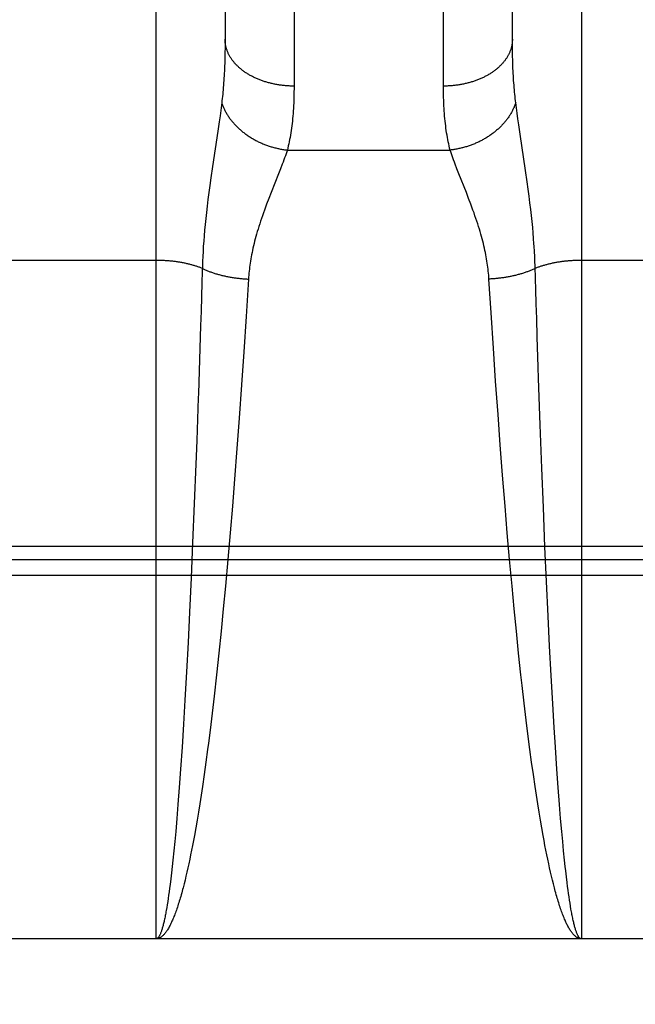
# Model space of a CAD drawing. Header units: inches. Extents: x 0 to 200, y 0 to 130.
# Tile 7 of 91: x 58.636 to 58.904, y 34.367 to 34.795. Entities that reach past the tile are written whole.
import ezdxf

# ---------------------------------------------------------------- set-up
doc = ezdxf.new("R2010")
doc.units = ezdxf.units.IN
doc.header["$LTSCALE"] = 11.011777
doc.header["$MEASUREMENT"] = 0
doc.linetypes.add('HIDDEN', pattern=[0.2, 0.1, -0.1])
doc.layers.get('0').update_dxf_attribs({"linetype": 'CONTINUOUS'})
for name, color, linetype in [('02___PRT_ALL_AXES', 7, 'CONTINUOUS'), ('DEFAULT_2', 8, 'HIDDEN'), ('DIMENSIONS', 7, 'CONTINUOUS')]:
    doc.layers.add(name, color=color, linetype=linetype)
doc.styles.get("Standard").update_dxf_attribs({"font": 'arial.ttf'})
doc.dimstyles.new('DIMSTYLE_1', dxfattribs={"dimtxt": 0.883298, "dimasz": 1.17773, "dimexe": 0.09, "dimexo": 0.07, "dimgap": 0.0375, "dimtad": 0, "dimtih": 1, "dimtoh": 1, "dimzin": 4, "dimdsep": 46, "dimtxsty": 'Standard', "dimblk": '_FILLED', "dimblk1": '_FILLED', "dimblk2": '_FILLED', "dimcen": 0.09, "dimazin": 1, "dimtfac": 1, "dimtofl": 0, "dimtmove": 0, "dimatfit": 3, "dimldrblk": '_FILLED', "dimfxl": 0, "dimtolj": 1, "dimtzin": 4, "dimarcsym": 0})

# ---------------------------------------------------------------- blocks, each defined once
blk = doc.blocks.new('_FILLED')
at = {"color": 0, "linetype": 'ByBlock'}
blk.add_solid([(0, 0), (-1, 0.2), (-1, -0.2)], dxfattribs=at)
blk = doc.blocks.new('*D13')
at = {"layer": 'DIMENSIONS', "color": 2, "linetype": 'Continuous'}
for p, q in [((57.85072, 72.58628), (55.59026, 72.58628)), ((61.47572, 72.58628), (63.83118, 72.58628))]:
    blk.add_line(p, q, dxfattribs=at)
at = {"layer": 'DIMENSIONS', "color": 2, "linetype": 'Continuous', "xscale": 1.1777301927, "yscale": 1.1777301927, "zscale": 1.1777301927}
blk.add_blockref('_FILLED', (57.85072, 72.58628), dxfattribs=at)
at = {"layer": 'DIMENSIONS', "color": 2, "linetype": 'Continuous', "xscale": 1.1777301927, "yscale": 1.1777301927, "zscale": 1.1777301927, "rotation": 180}
blk.add_blockref('_FILLED', (61.47572, 72.58628), dxfattribs=at)
at = {"layer": 'DIMENSIONS', "color": 2, "linetype": 'Continuous', "insert": (55.14861, 73.02792), "char_height": 0.883298, "width": 2.4003367, "attachment_point": 3, "line_spacing_factor": 0.9}
blk.add_mtext('3.63', dxfattribs=at)

msp = doc.modelspace()

# ---------------------------------------------------------------- linework, layer by layer
at = {"layer": '02___PRT_ALL_AXES', "color": 8, "linetype": 'HIDDEN'}
msp.add_line((58.94572, 34.39548), (58.38072, 34.39548), dxfattribs=at)
at = {"layer": 'DEFAULT_2', "color": 8, "linetype": 'HIDDEN'}
for p, q in [((58.69572, 34.39548), (58.69572, 35.20627)), ((58.88072, 35.20627), (58.88072, 34.39548)), ((58.75571, 35.11146), (58.75572, 34.76624)), ((58.82072, 34.76498), (58.82072, 35.11013)), ((58.85072, 34.78662), (58.85072, 35.09382)), ((58.72572, 35.09262), (58.72572, 34.7854)), ((58.72572, 34.7854), (58.7257, 34.783)), ((58.85073, 34.78419), (58.85072, 34.78662)), ((58.7257, 34.783), (58.72566, 34.78065)), ((58.85075, 34.78182), (58.85073, 34.78419)), ((58.8508, 34.77949), (58.85075, 34.78182)), ((58.72566, 34.78065), (58.72561, 34.77834)), ((58.85086, 34.77721), (58.8508, 34.77949)), ((58.85093, 34.77498), (58.85086, 34.77721)), ((58.72383, 34.75562), (58.72351, 34.75323)), ((58.85245, 34.75677), (58.85217, 34.75898)), ((58.85276, 34.75444), (58.85245, 34.75677)), ((58.72351, 34.75323), (58.72316, 34.75071)), ((58.85309, 34.75199), (58.85276, 34.75444)), ((58.85346, 34.74941), (58.85309, 34.75199)), ((58.72316, 34.75071), (58.72258, 34.74669)), ((58.85407, 34.74527), (58.85346, 34.74941)), ((58.72258, 34.74669), (58.72025, 34.7312)), ((58.85643, 34.72956), (58.85407, 34.74527)), ((58.75281, 34.73842), (58.82363, 34.73842)), ((58.72025, 34.7312), (58.71952, 34.72628)), ((58.74984, 34.73023), (58.74902, 34.72812)), ((58.7506, 34.73222), (58.74984, 34.73023)), ((58.82742, 34.72812), (58.82659, 34.73023)), ((58.71952, 34.72628), (58.71907, 34.72305)), ((58.74902, 34.72812), (58.74576, 34.71991)), ((58.83068, 34.71991), (58.82742, 34.72812)), ((58.85714, 34.72465), (58.85643, 34.72956)), ((58.71907, 34.72305), (58.71864, 34.71994)), ((58.85758, 34.72148), (58.85714, 34.72465)), ((58.85799, 34.71842), (58.85758, 34.72148)), ((58.71825, 34.71693), (58.71789, 34.71403)), ((58.71864, 34.71994), (58.71825, 34.71693)), ((58.74477, 34.71739), (58.7438, 34.71486)), ((58.74576, 34.71991), (58.74477, 34.71739)), ((58.83166, 34.71739), (58.83068, 34.71991)), ((58.85837, 34.71546), (58.85799, 34.71842)), ((58.71789, 34.71403), (58.71757, 34.71126)), ((58.85871, 34.71263), (58.85837, 34.71546)), ((58.85902, 34.70991), (58.85871, 34.71263)), ((58.71728, 34.7086), (58.71702, 34.70603)), ((58.71757, 34.71126), (58.71728, 34.7086)), ((58.85929, 34.7073), (58.85902, 34.70991)), ((58.71702, 34.70603), (58.71679, 34.70356)), ((58.85954, 34.70479), (58.85929, 34.7073)), ((58.85975, 34.70236), (58.85954, 34.70479)), ((58.71658, 34.70117), (58.7164, 34.69885)), ((58.71679, 34.70356), (58.71658, 34.70117)), ((58.85994, 34.7), (58.85975, 34.70236)), ((58.71625, 34.69658), (58.71612, 34.69437)), ((58.7164, 34.69885), (58.71625, 34.69658)), ((58.86032, 34.69437), (58.86019, 34.69658)), ((58.71601, 34.6922), (58.71591, 34.69007)), ((58.71612, 34.69437), (58.71601, 34.6922)), ((58.86043, 34.6922), (58.86032, 34.69437)), ((58.86052, 34.69007), (58.86043, 34.6922)), ((58.69572, 34.69045), (58.63031, 34.69045)), ((58.71584, 34.68798), (58.71577, 34.68544)), ((58.71591, 34.69007), (58.71584, 34.68798)), ((58.94572, 34.69045), (58.88031, 34.69045)), ((58.71577, 34.68544), (58.71563, 34.68086)), ((58.71563, 34.68086), (58.71545, 34.67467)), ((58.73591, 34.68233), (58.73489, 34.66609)), ((58.84145, 34.6676), (58.84052, 34.68233)), ((58.86089, 34.67778), (58.86076, 34.68239)), ((58.71545, 34.67467), (58.71525, 34.66838)), ((58.86108, 34.67154), (58.86089, 34.67778)), ((58.86128, 34.6652), (58.86108, 34.67154)), ((58.71525, 34.66838), (58.71505, 34.662)), ((58.73489, 34.66609), (58.73387, 34.65068)), ((58.84246, 34.65225), (58.84145, 34.6676)), ((58.71505, 34.662), (58.71474, 34.65228)), ((58.86154, 34.65716), (58.86128, 34.6652)), ((58.86196, 34.64406), (58.86154, 34.65716)), ((58.73387, 34.65068), (58.7329, 34.6364)), ((58.84343, 34.638), (58.84246, 34.65225)), ((58.86213, 34.63908), (58.86196, 34.64406)), ((58.7329, 34.6364), (58.73185, 34.62179)), ((58.84446, 34.62343), (58.84343, 34.638)), ((58.86283, 34.61888), (58.86213, 34.63908)), ((58.71402, 34.63071), (58.71336, 34.61207)), ((58.84543, 34.61027), (58.84446, 34.62343)), ((58.73185, 34.62179), (58.73088, 34.60862)), ((58.86352, 34.60011), (58.86283, 34.61888)), ((58.71336, 34.61207), (58.71298, 34.60182)), ((58.84646, 34.59699), (58.84543, 34.61027)), ((58.73088, 34.60862), (58.72985, 34.59532)), ((58.71298, 34.60182), (58.71231, 34.5847)), ((58.86419, 34.58299), (58.86352, 34.60011)), ((58.72985, 34.59532), (58.72891, 34.58364)), ((58.84753, 34.58364), (58.84646, 34.59699)), ((58.71231, 34.5847), (58.71161, 34.56765)), ((58.72891, 34.58364), (58.72793, 34.57196)), ((58.8485, 34.57196), (58.84753, 34.58364)), ((58.8649, 34.56595), (58.86419, 34.58299)), ((58.72793, 34.57196), (58.72692, 34.56033)), ((58.84952, 34.56033), (58.8485, 34.57196)), ((58.71161, 34.56765), (58.71095, 34.55246)), ((58.37988, 34.56622), (58.94656, 34.56622)), ((58.86557, 34.55078), (58.8649, 34.56595)), ((58.3803, 34.56039), (58.94572, 34.56038)), ((58.72692, 34.56033), (58.72587, 34.54878)), ((58.85056, 34.54878), (58.84952, 34.56033)), ((58.94614, 34.55348), (58.38072, 34.55348)), ((58.71095, 34.55246), (58.71025, 34.53743)), ((58.86627, 34.53578), (58.86557, 34.55078)), ((58.72587, 34.54878), (58.72494, 34.53892)), ((58.8515, 34.53892), (58.85056, 34.54878)), ((58.71025, 34.53743), (58.7096, 34.52432)), ((58.72494, 34.53892), (58.72398, 34.52918)), ((58.85246, 34.52918), (58.8515, 34.53892)), ((58.86692, 34.52271), (58.86627, 34.53578)), ((58.72398, 34.52918), (58.72299, 34.51959)), ((58.85344, 34.51959), (58.85246, 34.52918)), ((58.7096, 34.52432), (58.70893, 34.51156)), ((58.86759, 34.50999), (58.86692, 34.52271)), ((58.72299, 34.51959), (58.72198, 34.51018)), ((58.85445, 34.51018), (58.85344, 34.51959)), ((58.70893, 34.51156), (58.70825, 34.49921)), ((58.72198, 34.51018), (58.72095, 34.50099)), ((58.85497, 34.50556), (58.85445, 34.51018)), ((58.86828, 34.49769), (58.86759, 34.50999)), ((58.85584, 34.49798), (58.85497, 34.50556)), ((58.70825, 34.49921), (58.70763, 34.48878)), ((58.72095, 34.50099), (58.72007, 34.49352)), ((58.85672, 34.49058), (58.85584, 34.49798)), ((58.8689, 34.48732), (58.86828, 34.49769)), ((58.72007, 34.49352), (58.71918, 34.48623)), ((58.85762, 34.48337), (58.85672, 34.49058)), ((58.70763, 34.48878), (58.70699, 34.47875)), ((58.71918, 34.48623), (58.71845, 34.48054)), ((58.86944, 34.47875), (58.8689, 34.48732)), ((58.85835, 34.47774), (58.85762, 34.48337)), ((58.70699, 34.47875), (58.70635, 34.46915)), ((58.71808, 34.47774), (58.71735, 34.47225)), ((58.71845, 34.48054), (58.71808, 34.47774)), ((58.85909, 34.47225), (58.85835, 34.47774)), ((58.87009, 34.46915), (58.86944, 34.47875)), ((58.70635, 34.46915), (58.70578, 34.46129)), ((58.71735, 34.47225), (58.7166, 34.4669)), ((58.85984, 34.4669), (58.85909, 34.47225)), ((58.87066, 34.46129), (58.87009, 34.46915)), ((58.7166, 34.4669), (58.71584, 34.4617)), ((58.86059, 34.4617), (58.85984, 34.4669)), ((58.70578, 34.46129), (58.7052, 34.45379)), ((58.71584, 34.4617), (58.71527, 34.45791)), ((58.86117, 34.45791), (58.86059, 34.4617)), ((58.87123, 34.45379), (58.87066, 34.46129)), ((58.71527, 34.45791), (58.71469, 34.4542)), ((58.86174, 34.4542), (58.86117, 34.45791)), ((58.7052, 34.45379), (58.70472, 34.44784)), ((58.71469, 34.4542), (58.71411, 34.45059)), ((58.86232, 34.45059), (58.86174, 34.4542)), ((58.87172, 34.44784), (58.87123, 34.45379)), ((58.70472, 34.44784), (58.70423, 34.44216)), ((58.71411, 34.45059), (58.71352, 34.44707)), ((58.86291, 34.44707), (58.86232, 34.45059)), ((58.87221, 34.44216), (58.87172, 34.44784)), ((58.71293, 34.44366), (58.71234, 34.44034)), ((58.71352, 34.44707), (58.71293, 34.44366)), ((58.8635, 34.44366), (58.86291, 34.44707)), ((58.8641, 34.44034), (58.8635, 34.44366)), ((58.70423, 34.44216), (58.70383, 34.43782)), ((58.71234, 34.44034), (58.71194, 34.43818)), ((58.86449, 34.43818), (58.8641, 34.44034)), ((58.87261, 34.43782), (58.87221, 34.44216)), ((58.70383, 34.43782), (58.70343, 34.43368)), ((58.71154, 34.43608), (58.71114, 34.43402)), ((58.71194, 34.43818), (58.71154, 34.43608)), ((58.86489, 34.43608), (58.86449, 34.43818)), ((58.86529, 34.43402), (58.86489, 34.43608)), ((58.87301, 34.43368), (58.87261, 34.43782)), ((58.70343, 34.43368), (58.70303, 34.42972)), ((58.71033, 34.43004), (58.70993, 34.42812)), ((58.71074, 34.432), (58.71033, 34.43004)), ((58.71114, 34.43402), (58.71074, 34.432)), ((58.8657, 34.432), (58.86529, 34.43402)), ((58.8661, 34.43004), (58.8657, 34.432)), ((58.86651, 34.42812), (58.8661, 34.43004)), ((58.87341, 34.42972), (58.87301, 34.43368)), ((58.70272, 34.42688), (58.70241, 34.42416)), ((58.70303, 34.42972), (58.70272, 34.42688)), ((58.70952, 34.42626), (58.70911, 34.42444)), ((58.70993, 34.42812), (58.70952, 34.42626)), ((58.86692, 34.42626), (58.86651, 34.42812)), ((58.86733, 34.42444), (58.86692, 34.42626)), ((58.87372, 34.42688), (58.87341, 34.42972)), ((58.87392, 34.42505), (58.87372, 34.42688)), ((58.7021, 34.42155), (58.7018, 34.41906)), ((58.70241, 34.42416), (58.7021, 34.42155)), ((58.7087, 34.42268), (58.70829, 34.42096)), ((58.70911, 34.42444), (58.7087, 34.42268)), ((58.86774, 34.42268), (58.86733, 34.42444)), ((58.86815, 34.42096), (58.86774, 34.42268)), ((58.87423, 34.42241), (58.87392, 34.42505)), ((58.87454, 34.41988), (58.87423, 34.42241)), ((58.70159, 34.41746), (58.70138, 34.41592)), ((58.7018, 34.41906), (58.70159, 34.41746)), ((58.70829, 34.42096), (58.70787, 34.4193)), ((58.86856, 34.4193), (58.86815, 34.42096)), ((58.86898, 34.41769), (58.86856, 34.4193)), ((58.87474, 34.41825), (58.87454, 34.41988)), ((58.87495, 34.41668), (58.87474, 34.41825)), ((58.70096, 34.41299), (58.70075, 34.41161)), ((58.70117, 34.41443), (58.70096, 34.41299)), ((58.70138, 34.41592), (58.70117, 34.41443)), ((58.87516, 34.41517), (58.87495, 34.41668)), ((58.87537, 34.4137), (58.87516, 34.41517)), ((58.87558, 34.41229), (58.87537, 34.4137)), ((58.70054, 34.41028), (58.70033, 34.40901)), ((58.70075, 34.41161), (58.70054, 34.41028)), ((58.87579, 34.41094), (58.87558, 34.41229)), ((58.876, 34.40964), (58.87579, 34.41094)), ((58.87621, 34.40839), (58.876, 34.40964)), ((58.87642, 34.4072), (58.87621, 34.40839)), ((58.88072, 34.39548), (58.69572, 34.39548))]:
    msp.add_line(p, q, dxfattribs=at)
for points in [[(58.75572, 34.76624), (58.7553, 34.76624), (58.75488, 34.76625), (58.75446, 34.76626), (58.75404, 34.76627), (58.75362, 34.76629), (58.7532, 34.76631), (58.75278, 34.76634), (58.75236, 34.76637), (58.75194, 34.7664), (58.75152, 34.76644), (58.75111, 34.76648), (58.75069, 34.76653), (58.75028, 34.76658), (58.74986, 34.76663), (58.74945, 34.76669), (58.74904, 34.76675), (58.74863, 34.76682), (58.74822, 34.76689), (58.74782, 34.76696), (58.74741, 34.76704), (58.74701, 34.76712), (58.74661, 34.7672), (58.74621, 34.76729), (58.74581, 34.76738), (58.74541, 34.76748), (58.74502, 34.76758), (58.74463, 34.76768), (58.74424, 34.76779), (58.74385, 34.7679), (58.74346, 34.76802), (58.74308, 34.76814), (58.7427, 34.76826), (58.74232, 34.76838), (58.74195, 34.76851), (58.74158, 34.76865), (58.74121, 34.76878), (58.74084, 34.76892), (58.74048, 34.76907), (58.74011, 34.76921), (58.73976, 34.76936), (58.7394, 34.76952), (58.73905, 34.76968), (58.7387, 34.76984), (58.73836, 34.77), (58.73802, 34.77017), (58.73768, 34.77034), (58.73734, 34.77051), (58.73701, 34.77069), (58.73669, 34.77087), (58.73636, 34.77105), (58.73604, 34.77124), (58.73573, 34.77142), (58.73542, 34.77162), (58.73511, 34.77181), (58.7348, 34.77201), (58.7345, 34.77221), (58.73421, 34.77241), (58.73392, 34.77262), (58.73363, 34.77283), (58.73335, 34.77304), (58.73307, 34.77325), (58.7328, 34.77347), (58.73253, 34.77369), (58.73226, 34.77391), (58.732, 34.77414), (58.73175, 34.77437), (58.7315, 34.7746), (58.73125, 34.77483), (58.73101, 34.77506), (58.73077, 34.7753), (58.73054, 34.77554), (58.73032, 34.77578), (58.73009, 34.77602), (58.72988, 34.77627), (58.72967, 34.77651), (58.72946, 34.77676), (58.72926, 34.77701), (58.72906, 34.77727), (58.72887, 34.77752), (58.72869, 34.77778), (58.72851, 34.77804), (58.72833, 34.7783), (58.72816, 34.77856), (58.728, 34.77882), (58.72784, 34.77909), (58.72769, 34.77935), (58.72754, 34.77962), (58.7274, 34.77989), (58.72726, 34.78016), (58.72713, 34.78043), (58.72701, 34.7807), (58.72689, 34.78098), (58.72678, 34.78125), (58.72667, 34.78153), (58.72657, 34.78181), (58.72647, 34.78209), (58.72638, 34.78236), (58.72629, 34.78264), (58.72621, 34.78293), (58.72614, 34.78321), (58.72607, 34.78349), (58.72601, 34.78377), (58.72596, 34.78405), (58.72591, 34.78434), (58.72586, 34.78462), (58.72582, 34.78491), (58.72579, 34.78519), (58.72576, 34.78548), (58.72574, 34.78576), (58.72573, 34.78605), (58.72572, 34.78633), (58.72572, 34.78662)], [(58.85072, 34.78662), (58.85071, 34.78633), (58.85071, 34.78605), (58.85069, 34.78576), (58.85067, 34.78548), (58.85064, 34.78519), (58.85061, 34.78491), (58.85057, 34.78462), (58.85053, 34.78434), (58.85048, 34.78405), (58.85042, 34.78377), (58.85036, 34.78349), (58.85029, 34.78321), (58.85022, 34.78293), (58.85014, 34.78264), (58.85006, 34.78236), (58.84997, 34.78209), (58.84987, 34.78181), (58.84977, 34.78153), (58.84966, 34.78125), (58.84955, 34.78098), (58.84943, 34.7807), (58.8493, 34.78043), (58.84917, 34.78016), (58.84903, 34.77989), (58.84889, 34.77962), (58.84875, 34.77935), (58.84859, 34.77909), (58.84843, 34.77882), (58.84827, 34.77856), (58.8481, 34.7783), (58.84793, 34.77804), (58.84775, 34.77778), (58.84756, 34.77752), (58.84737, 34.77727), (58.84718, 34.77701), (58.84697, 34.77676), (58.84677, 34.77651), (58.84656, 34.77627), (58.84634, 34.77602), (58.84612, 34.77578), (58.84589, 34.77554), (58.84566, 34.7753), (58.84543, 34.77506), (58.84518, 34.77483), (58.84494, 34.7746), (58.84469, 34.77437), (58.84443, 34.77414), (58.84417, 34.77391), (58.84391, 34.77369), (58.84364, 34.77347), (58.84337, 34.77325), (58.84309, 34.77304), (58.8428, 34.77283), (58.84252, 34.77262), (58.84223, 34.77241), (58.84193, 34.77221), (58.84163, 34.77201), (58.84133, 34.77181), (58.84102, 34.77162), (58.84071, 34.77142), (58.84039, 34.77124), (58.84007, 34.77105), (58.83975, 34.77087), (58.83942, 34.77069), (58.83909, 34.77051), (58.83876, 34.77034), (58.83842, 34.77017), (58.83808, 34.77), (58.83773, 34.76984), (58.83738, 34.76968), (58.83703, 34.76952), (58.83668, 34.76936), (58.83632, 34.76921), (58.83596, 34.76907), (58.8356, 34.76892), (58.83523, 34.76878), (58.83486, 34.76865), (58.83449, 34.76851), (58.83411, 34.76838), (58.83373, 34.76826), (58.83335, 34.76814), (58.83297, 34.76802), (58.83259, 34.7679), (58.8322, 34.76779), (58.83181, 34.76768), (58.83142, 34.76758), (58.83102, 34.76748), (58.83063, 34.76738), (58.83023, 34.76729), (58.82983, 34.7672), (58.82943, 34.76712), (58.82902, 34.76704), (58.82862, 34.76696), (58.82821, 34.76689), (58.8278, 34.76682), (58.82739, 34.76675), (58.82698, 34.76669), (58.82657, 34.76663), (58.82616, 34.76658), (58.82574, 34.76653), (58.82533, 34.76648), (58.82491, 34.76644), (58.82449, 34.7664), (58.82408, 34.76637), (58.82366, 34.76634), (58.82324, 34.76631), (58.82282, 34.76629), (58.8224, 34.76627), (58.82198, 34.76626), (58.82156, 34.76625), (58.82114, 34.76624), (58.82072, 34.76624)], [(58.72561, 34.77834), (58.72554, 34.77609), (58.7255, 34.77498), (58.72545, 34.77389), (58.7254, 34.7728), (58.72535, 34.77173), (58.72529, 34.77068), (58.72523, 34.76963), (58.72516, 34.7686), (58.72509, 34.76758), (58.72501, 34.76657), (58.72493, 34.76558), (58.72485, 34.7646), (58.72476, 34.76363), (58.72467, 34.76268), (58.72457, 34.76173), (58.72447, 34.7608), (58.72437, 34.75989), (58.72426, 34.75898)], [(58.85217, 34.75898), (58.85206, 34.75989), (58.85196, 34.7608), (58.85186, 34.76173), (58.85176, 34.76268), (58.85167, 34.76363), (58.85158, 34.7646), (58.8515, 34.76558), (58.85142, 34.76657), (58.85134, 34.76758), (58.85127, 34.7686), (58.85121, 34.76963), (58.85114, 34.77068), (58.85108, 34.77173), (58.85103, 34.7728), (58.85098, 34.77389), (58.85093, 34.77498)], [(58.75572, 34.76624), (58.75571, 34.76498), (58.7557, 34.76373), (58.75568, 34.76249), (58.75565, 34.76128), (58.75561, 34.76007), (58.75556, 34.75889), (58.7555, 34.75772), (58.75544, 34.75656), (58.75537, 34.75542), (58.75528, 34.7543), (58.75519, 34.75319), (58.75509, 34.7521), (58.75498, 34.75102), (58.75487, 34.74996), (58.75474, 34.74891), (58.75461, 34.74788), (58.75446, 34.74687), (58.75431, 34.74587), (58.75415, 34.74489), (58.75398, 34.74392), (58.75381, 34.74296), (58.75362, 34.74202), (58.75343, 34.7411), (58.75323, 34.74019), (58.75302, 34.7393), (58.75281, 34.73842)], [(58.82363, 34.73842), (58.82341, 34.7393), (58.8232, 34.74019), (58.823, 34.7411), (58.82281, 34.74202), (58.82263, 34.74296), (58.82245, 34.74392), (58.82228, 34.74489), (58.82212, 34.74587), (58.82197, 34.74687), (58.82183, 34.74788), (58.8217, 34.74891), (58.82157, 34.74996), (58.82145, 34.75102), (58.82134, 34.7521), (58.82124, 34.75319), (58.82115, 34.7543), (58.82107, 34.75542), (58.821, 34.75656), (58.82093, 34.75772), (58.82087, 34.75889), (58.82083, 34.76007), (58.82079, 34.76128), (58.82076, 34.76249), (58.82073, 34.76373), (58.82072, 34.76498)], [(58.72426, 34.75898), (58.72398, 34.75677), (58.72383, 34.75562)], [(58.72426, 34.75898), (58.72437, 34.75865), (58.72449, 34.75831), (58.72461, 34.75798), (58.72474, 34.75765), (58.72488, 34.75732), (58.72502, 34.75698), (58.72516, 34.75666), (58.72531, 34.75633), (58.72547, 34.756), (58.72563, 34.75567), (58.7258, 34.75535), (58.72597, 34.75503), (58.72615, 34.7547), (58.72633, 34.75438), (58.72652, 34.75406), (58.72672, 34.75375), (58.72692, 34.75343), (58.72712, 34.75312), (58.72733, 34.7528), (58.72755, 34.75249), (58.72777, 34.75218), (58.728, 34.75188), (58.72823, 34.75157), (58.72846, 34.75127), (58.7287, 34.75097), (58.72895, 34.75067), (58.7292, 34.75038), (58.72946, 34.75008), (58.72972, 34.74979), (58.72998, 34.7495), (58.73025, 34.74922), (58.73052, 34.74893), (58.7308, 34.74865), (58.73109, 34.74837), (58.73137, 34.7481), (58.73166, 34.74782), (58.73196, 34.74755), (58.73226, 34.74729), (58.73257, 34.74702), (58.73287, 34.74676), (58.73319, 34.7465), (58.7335, 34.74625), (58.73382, 34.746), (58.73415, 34.74575), (58.73448, 34.7455), (58.73481, 34.74526), (58.73514, 34.74502), (58.73548, 34.74479), (58.73582, 34.74456), (58.73617, 34.74433), (58.73652, 34.7441), (58.73687, 34.74388), (58.73723, 34.74366), (58.73759, 34.74345), (58.73795, 34.74324), (58.73831, 34.74303), (58.73868, 34.74283), (58.73905, 34.74263), (58.73943, 34.74244), (58.7398, 34.74225), (58.74018, 34.74206), (58.74056, 34.74188), (58.74095, 34.7417), (58.74134, 34.74153), (58.74172, 34.74136), (58.74212, 34.74119), (58.74251, 34.74103), (58.7429, 34.74087), (58.7433, 34.74072), (58.7437, 34.74057), (58.7441, 34.74042), (58.74451, 34.74028), (58.74491, 34.74014), (58.74532, 34.74001), (58.74572, 34.73989), (58.74613, 34.73976), (58.74654, 34.73964), (58.74696, 34.73953), (58.74737, 34.73942), (58.74778, 34.73932), (58.7482, 34.73922), (58.74861, 34.73912), (58.74903, 34.73903), (58.74945, 34.73894), (58.74987, 34.73886), (58.75029, 34.73878), (58.7507, 34.73871), (58.75112, 34.73864), (58.75154, 34.73858), (58.75197, 34.73852), (58.75239, 34.73847), (58.75281, 34.73842)], [(58.85217, 34.75898), (58.85206, 34.75865), (58.85194, 34.75831), (58.85182, 34.75798), (58.85169, 34.75765), (58.85156, 34.75732), (58.85142, 34.75698), (58.85127, 34.75666), (58.85112, 34.75633), (58.85097, 34.756), (58.8508, 34.75567), (58.85064, 34.75535), (58.85046, 34.75503), (58.85028, 34.7547), (58.8501, 34.75438), (58.84991, 34.75406), (58.84972, 34.75375), (58.84952, 34.75343), (58.84931, 34.75312), (58.8491, 34.7528), (58.84888, 34.75249), (58.84866, 34.75218), (58.84844, 34.75188), (58.84821, 34.75157), (58.84797, 34.75127), (58.84773, 34.75097), (58.84748, 34.75067), (58.84723, 34.75038), (58.84698, 34.75008), (58.84672, 34.74979), (58.84645, 34.7495), (58.84618, 34.74922), (58.84591, 34.74893), (58.84563, 34.74865), (58.84535, 34.74837), (58.84506, 34.7481), (58.84477, 34.74782), (58.84447, 34.74755), (58.84417, 34.74729), (58.84387, 34.74702), (58.84356, 34.74676), (58.84325, 34.7465), (58.84293, 34.74625), (58.84261, 34.746), (58.84229, 34.74575), (58.84196, 34.7455), (58.84163, 34.74526), (58.84129, 34.74502), (58.84095, 34.74479), (58.84061, 34.74456), (58.84026, 34.74433), (58.83992, 34.7441), (58.83956, 34.74388), (58.83921, 34.74366), (58.83885, 34.74345), (58.83849, 34.74324), (58.83812, 34.74303), (58.83775, 34.74283), (58.83738, 34.74263), (58.83701, 34.74244), (58.83663, 34.74225), (58.83625, 34.74206), (58.83587, 34.74188), (58.83549, 34.7417), (58.8351, 34.74153), (58.83471, 34.74136), (58.83432, 34.74119), (58.83393, 34.74103), (58.83353, 34.74087), (58.83313, 34.74072), (58.83273, 34.74057), (58.83233, 34.74042), (58.83193, 34.74028), (58.83153, 34.74014), (58.83112, 34.74001), (58.83071, 34.73989), (58.8303, 34.73976), (58.82989, 34.73964), (58.82948, 34.73953), (58.82907, 34.73942), (58.82865, 34.73932), (58.82824, 34.73922), (58.82782, 34.73912), (58.8274, 34.73903), (58.82699, 34.73894), (58.82657, 34.73886), (58.82615, 34.73878), (58.82573, 34.73871), (58.82531, 34.73864), (58.82489, 34.73858), (58.82447, 34.73852), (58.82405, 34.73847), (58.82363, 34.73842)], [(58.75281, 34.73842), (58.75254, 34.7376), (58.75225, 34.73677), (58.75195, 34.73591), (58.75164, 34.73502), (58.75131, 34.73411), (58.75096, 34.73318), (58.7506, 34.73222)], [(58.82659, 34.73023), (58.82583, 34.73222), (58.82547, 34.73318), (58.82513, 34.73411), (58.8248, 34.73502), (58.82448, 34.73591), (58.82418, 34.73677), (58.8239, 34.7376), (58.82363, 34.73842)], [(58.84052, 34.68233), (58.84047, 34.68318), (58.8404, 34.68403), (58.84032, 34.68489), (58.84024, 34.68575), (58.84014, 34.68662), (58.84004, 34.6875), (58.83992, 34.68838), (58.83979, 34.68927), (58.83965, 34.69017), (58.83951, 34.69108), (58.83934, 34.692), (58.83917, 34.69292), (58.83899, 34.69386), (58.83879, 34.69481), (58.83858, 34.69577), (58.83836, 34.69675), (58.83812, 34.69774), (58.83787, 34.69874), (58.8376, 34.69977), (58.83732, 34.70081), (58.83702, 34.70187), (58.8367, 34.70295), (58.83637, 34.70406), (58.83602, 34.70518), (58.83565, 34.70633), (58.83527, 34.70749), (58.83487, 34.70868), (58.83445, 34.70988), (58.83402, 34.7111), (58.83357, 34.71234), (58.83311, 34.71359), (58.83263, 34.71486), (58.83166, 34.71739)], [(58.7438, 34.71486), (58.74333, 34.71359), (58.74287, 34.71234), (58.74242, 34.7111), (58.74198, 34.70988), (58.74157, 34.70868), (58.74117, 34.70749), (58.74078, 34.70633), (58.74042, 34.70518), (58.74007, 34.70406), (58.73973, 34.70295), (58.73942, 34.70187), (58.73912, 34.70081), (58.73884, 34.69977), (58.73857, 34.69874), (58.73832, 34.69774), (58.73808, 34.69675), (58.73786, 34.69577), (58.73765, 34.69481), (58.73745, 34.69386), (58.73726, 34.69292), (58.73709, 34.692), (58.73693, 34.69108), (58.73678, 34.69017), (58.73664, 34.68927), (58.73652, 34.68838), (58.7364, 34.6875), (58.73629, 34.68662), (58.7362, 34.68575), (58.73611, 34.68489), (58.73604, 34.68403), (58.73597, 34.68318), (58.73591, 34.68233)], [(58.86019, 34.69658), (58.86011, 34.69771), (58.85994, 34.7)], [(58.71582, 34.68695), (58.71551, 34.68707), (58.7152, 34.68719), (58.71489, 34.68731), (58.71457, 34.68743), (58.71426, 34.68754), (58.71393, 34.68765), (58.71361, 34.68777), (58.71328, 34.68788), (58.71295, 34.68798), (58.71261, 34.68809), (58.71227, 34.68819), (58.71193, 34.68829), (58.71159, 34.68839), (58.71124, 34.68849), (58.71089, 34.68858), (58.71054, 34.68867), (58.71018, 34.68876), (58.70982, 34.68885), (58.70946, 34.68894), (58.7091, 34.68902), (58.70873, 34.6891), (58.70836, 34.68918), (58.70799, 34.68926), (58.70762, 34.68933), (58.70724, 34.6894), (58.70686, 34.68947), (58.70648, 34.68954), (58.7061, 34.68961), (58.70572, 34.68967), (58.70533, 34.68973), (58.70495, 34.68979), (58.70456, 34.68984), (58.70417, 34.6899), (58.70377, 34.68995), (58.70338, 34.69), (58.70299, 34.69004), (58.70259, 34.69009), (58.70219, 34.69013), (58.70179, 34.69017), (58.70139, 34.6902), (58.70099, 34.69024), (58.70059, 34.69027), (58.70019, 34.6903), (58.69978, 34.69032), (58.69938, 34.69035), (58.69897, 34.69037), (58.69857, 34.69039), (58.69816, 34.6904), (58.69776, 34.69042), (58.69735, 34.69043), (58.69694, 34.69044), (58.69653, 34.69044), (58.69613, 34.69045), (58.69572, 34.69045)], [(58.71582, 34.68695), (58.71613, 34.6868), (58.71645, 34.68665), (58.71678, 34.6865), (58.7171, 34.68635), (58.71744, 34.68621), (58.71777, 34.68607), (58.71811, 34.68593), (58.71845, 34.6858), (58.7188, 34.68566), (58.71915, 34.68553), (58.7195, 34.6854), (58.71986, 34.68527), (58.72022, 34.68515), (58.72058, 34.68503), (58.72094, 34.68491), (58.72131, 34.68479), (58.72168, 34.68467), (58.72206, 34.68456), (58.72243, 34.68445), (58.72281, 34.68434), (58.7232, 34.68424), (58.72358, 34.68414), (58.72397, 34.68404), (58.72436, 34.68394), (58.72475, 34.68384), (58.72514, 34.68375), (58.72554, 34.68366), (58.72594, 34.68358), (58.72634, 34.68349), (58.72674, 34.68341), (58.72715, 34.68333), (58.72755, 34.68326), (58.72796, 34.68318), (58.72837, 34.68311), (58.72878, 34.68305), (58.72919, 34.68298), (58.72961, 34.68292), (58.73002, 34.68286), (58.73044, 34.6828), (58.73085, 34.68275), (58.73127, 34.6827), (58.73169, 34.68265), (58.73211, 34.68261), (58.73253, 34.68256), (58.73295, 34.68252), (58.73337, 34.68249), (58.7338, 34.68246), (58.73422, 34.68242), (58.73464, 34.6824), (58.73507, 34.68237), (58.73549, 34.68235), (58.73591, 34.68233)], [(58.86062, 34.68695), (58.8603, 34.6868), (58.85998, 34.68665), (58.85966, 34.6865), (58.85933, 34.68635), (58.859, 34.68621), (58.85866, 34.68607), (58.85833, 34.68593), (58.85798, 34.6858), (58.85764, 34.68566), (58.85729, 34.68553), (58.85693, 34.6854), (58.85658, 34.68527), (58.85622, 34.68515), (58.85586, 34.68503), (58.85549, 34.68491), (58.85512, 34.68479), (58.85475, 34.68467), (58.85438, 34.68456), (58.854, 34.68445), (58.85362, 34.68434), (58.85324, 34.68424), (58.85285, 34.68414), (58.85247, 34.68404), (58.85208, 34.68394), (58.85168, 34.68384), (58.85129, 34.68375), (58.85089, 34.68366), (58.8505, 34.68358), (58.8501, 34.68349), (58.84969, 34.68341), (58.84929, 34.68333), (58.84888, 34.68326), (58.84847, 34.68318), (58.84807, 34.68311), (58.84765, 34.68305), (58.84724, 34.68298), (58.84683, 34.68292), (58.84641, 34.68286), (58.846, 34.6828), (58.84558, 34.68275), (58.84516, 34.6827), (58.84474, 34.68265), (58.84432, 34.68261), (58.8439, 34.68256), (58.84348, 34.68252), (58.84306, 34.68249), (58.84264, 34.68246), (58.84222, 34.68242), (58.84179, 34.6824), (58.84137, 34.68237), (58.84095, 34.68235), (58.84052, 34.68233)], [(58.86076, 34.68239), (58.86059, 34.68798), (58.86052, 34.69007)], [(58.88031, 34.69045), (58.8799, 34.69044), (58.87949, 34.69044), (58.87909, 34.69043), (58.87868, 34.69042), (58.87827, 34.6904), (58.87787, 34.69039), (58.87746, 34.69037), (58.87706, 34.69035), (58.87665, 34.69032), (58.87625, 34.6903), (58.87585, 34.69027), (58.87544, 34.69024), (58.87504, 34.6902), (58.87464, 34.69017), (58.87424, 34.69013), (58.87385, 34.69009), (58.87345, 34.69004), (58.87305, 34.69), (58.87266, 34.68995), (58.87227, 34.6899), (58.87188, 34.68984), (58.87149, 34.68979), (58.8711, 34.68973), (58.87072, 34.68967), (58.87033, 34.68961), (58.86995, 34.68954), (58.86957, 34.68947), (58.86919, 34.6894), (58.86882, 34.68933), (58.86845, 34.68926), (58.86807, 34.68918), (58.86771, 34.6891), (58.86734, 34.68902), (58.86698, 34.68894), (58.86661, 34.68885), (58.86626, 34.68876), (58.8659, 34.68867), (58.86555, 34.68858), (58.8652, 34.68849), (58.86485, 34.68839), (58.8645, 34.68829), (58.86416, 34.68819), (58.86382, 34.68809), (58.86349, 34.68798), (58.86316, 34.68788), (58.86283, 34.68777), (58.8625, 34.68765), (58.86218, 34.68754), (58.86186, 34.68743), (58.86154, 34.68731), (58.86123, 34.68719), (58.86092, 34.68707), (58.86062, 34.68695)], [(58.71474, 34.65228), (58.71408, 34.63239), (58.71402, 34.63071)], [(58.70787, 34.4193), (58.70746, 34.41769), (58.70725, 34.41691), (58.70704, 34.41613), (58.70683, 34.41538), (58.70662, 34.41463), (58.70642, 34.4139), (58.70621, 34.41318), (58.706, 34.41248), (58.70579, 34.41179), (58.70558, 34.41111), (58.70537, 34.41045), (58.70516, 34.4098), (58.70495, 34.40916), (58.70473, 34.40854), (58.70452, 34.40793), (58.70431, 34.40734), (58.7041, 34.40676), (58.70389, 34.40619), (58.70367, 34.40564), (58.70346, 34.4051), (58.70325, 34.40458), (58.70304, 34.40407), (58.70282, 34.40358), (58.70261, 34.4031), (58.7024, 34.40263), (58.70218, 34.40218), (58.70197, 34.40174), (58.70176, 34.40132), (58.70154, 34.40091), (58.70133, 34.40052), (58.70111, 34.40014), (58.7009, 34.39978), (58.70068, 34.39943), (58.70047, 34.39909), (58.70025, 34.39877), (58.70004, 34.39847), (58.69982, 34.39818), (58.69961, 34.3979), (58.69939, 34.39764), (58.69918, 34.39739), (58.69896, 34.39716), (58.69874, 34.39694), (58.69853, 34.39674), (58.69831, 34.39656), (58.6981, 34.39638), (58.69788, 34.39623), (58.69766, 34.39608), (58.69745, 34.39596), (58.69723, 34.39584), (58.69702, 34.39575), (58.6968, 34.39567), (58.69658, 34.3956), (58.69637, 34.39555), (58.69615, 34.39551), (58.69593, 34.39549), (58.69572, 34.39548)], [(58.88072, 34.39548), (58.8805, 34.39549), (58.88028, 34.39551), (58.88007, 34.39555), (58.87985, 34.3956), (58.87964, 34.39567), (58.87942, 34.39575), (58.8792, 34.39584), (58.87899, 34.39596), (58.87877, 34.39608), (58.87855, 34.39623), (58.87834, 34.39638), (58.87812, 34.39656), (58.87791, 34.39674), (58.87769, 34.39694), (58.87748, 34.39716), (58.87726, 34.39739), (58.87704, 34.39764), (58.87683, 34.3979), (58.87661, 34.39818), (58.8764, 34.39847), (58.87618, 34.39877), (58.87597, 34.39909), (58.87575, 34.39943), (58.87554, 34.39978), (58.87532, 34.40014), (58.87511, 34.40052), (58.87489, 34.40091), (58.87468, 34.40132), (58.87447, 34.40174), (58.87425, 34.40218), (58.87404, 34.40263), (58.87383, 34.4031), (58.87361, 34.40358), (58.8734, 34.40407), (58.87319, 34.40458), (58.87297, 34.4051), (58.87276, 34.40564), (58.87255, 34.40619), (58.87234, 34.40676), (58.87212, 34.40734), (58.87191, 34.40793), (58.8717, 34.40854), (58.87149, 34.40916), (58.87128, 34.4098), (58.87107, 34.41045), (58.87086, 34.41111), (58.87065, 34.41179), (58.87044, 34.41248), (58.87023, 34.41318), (58.87002, 34.4139), (58.86981, 34.41463), (58.8696, 34.41538), (58.86939, 34.41613), (58.86919, 34.41691), (58.86898, 34.41769)], [(58.70033, 34.40901), (58.70012, 34.40779), (58.70001, 34.4072), (58.69991, 34.40663), (58.6998, 34.40607), (58.6997, 34.40553), (58.69959, 34.40499), (58.69948, 34.40448), (58.69938, 34.40397), (58.69927, 34.40348), (58.69916, 34.40301), (58.69906, 34.40255), (58.69895, 34.4021), (58.69884, 34.40167), (58.69874, 34.40125), (58.69863, 34.40085), (58.69852, 34.40046), (58.69841, 34.40009), (58.69831, 34.39973), (58.6982, 34.39938), (58.69809, 34.39905), (58.69799, 34.39873), (58.69788, 34.39843), (58.69777, 34.39814), (58.69766, 34.39787), (58.69755, 34.39761), (58.69745, 34.39737), (58.69734, 34.39714), (58.69723, 34.39693), (58.69712, 34.39673), (58.69702, 34.39654), (58.69691, 34.39637), (58.6968, 34.39622), (58.69669, 34.39608), (58.69658, 34.39595), (58.69647, 34.39584), (58.69637, 34.39574), (58.69626, 34.39566), (58.69615, 34.3956), (58.69604, 34.39554), (58.69593, 34.39551), (58.69583, 34.39549), (58.69572, 34.39548)], [(58.88072, 34.39548), (58.88061, 34.39549), (58.8805, 34.39551), (58.88039, 34.39554), (58.88028, 34.3956), (58.88018, 34.39566), (58.88007, 34.39574), (58.87996, 34.39584), (58.87985, 34.39595), (58.87974, 34.39608), (58.87964, 34.39622), (58.87953, 34.39637), (58.87942, 34.39654), (58.87931, 34.39673), (58.8792, 34.39693), (58.8791, 34.39714), (58.87899, 34.39737), (58.87888, 34.39761), (58.87877, 34.39787), (58.87867, 34.39814), (58.87856, 34.39843), (58.87845, 34.39873), (58.87834, 34.39905), (58.87824, 34.39938), (58.87813, 34.39973), (58.87802, 34.40009), (58.87791, 34.40046), (58.87781, 34.40085), (58.8777, 34.40125), (58.87759, 34.40167), (58.87748, 34.4021), (58.87738, 34.40255), (58.87727, 34.40301), (58.87716, 34.40348), (58.87706, 34.40397), (58.87695, 34.40448), (58.87685, 34.40499), (58.87674, 34.40553), (58.87663, 34.40607), (58.87653, 34.40663), (58.87642, 34.4072)]]:
    msp.add_lwpolyline(points, dxfattribs=at)

# ---------------------------------------------------------------- dimensions: what is measured, and where the dimension line sits
at = {"layer": 'DIMENSIONS', "color": 2, "linetype": 'Continuous'}
dim = msp.add_linear_dim(base=(61.4757176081, 72.5862751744), p1=(57.8507176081, 91.6379779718), p2=(61.4757176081, 34.3669779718), dimstyle='DIMSTYLE_1', dxfattribs=at)
dim.commit()
dim.dimension.update_dxf_attribs({"geometry": '*D13', "text_midpoint": (53.9472941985, 72.5813488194), "dimtype": 160})

doc.saveas('drawing.dxf')
